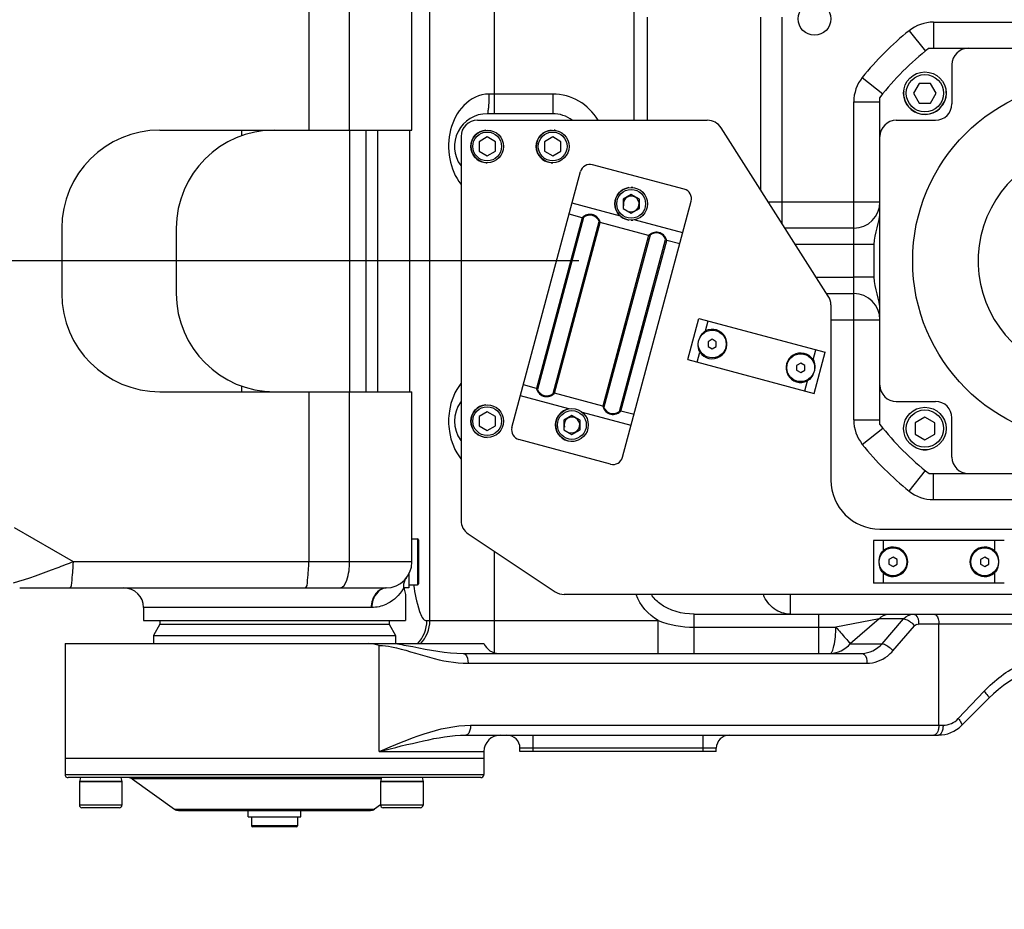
# Model space of a CAD drawing. Header units: millimetres. Extents: x 0 to 11890, y 0 to 8410.
# Tile 118 of 190: x 7466 to 7767, y 2105 to 2377. Entities that reach past the tile are written whole.
import ezdxf

# ---------------------------------------------------------------- set-up
doc = ezdxf.new("R2010")
doc.units = ezdxf.units.MM
doc.header["$LTSCALE"] = 653.95
doc.linetypes.add('CENTER', pattern=[0.6, 0.375, -0.075, 0.075, -0.075])
doc.layers.get('0').update_dxf_attribs({"linetype": 'CONTINUOUS'})
for name, color, linetype in [('304103000077_DXF_AXIS', 7, 'CONTINUOUS'), ('304103000077DXF_CONTINUOUS_LINE', 7, 'CONTINUOUS'), ('304103000081DXF_CONTINUOUS_LINE', 7, 'CONTINUOUS'), ('304104000544DXF_CONTINUOUS_LINE', 7, 'CONTINUOUS'), ('304104000545DXF_CONTINUOUS_LINE', 7, 'CONTINUOUS'), ('304105000021DXF_CONTINUOUS_LINE', 7, 'CONTINUOUS'), ('304105000029DXF_CONTINUOUS_LINE', 7, 'CONTINUOUS'), ('304105000322DXF_CONTINUOUS_LINE', 7, 'CONTINUOUS'), ('304304000102DXF_CONTINUOUS_LINE', 7, 'CONTINUOUS'), ('501023000078DXF_CONTINUOUS_LINE', 7, 'CONTINUOUS'), ('501023000084DXF_CONTINUOUS_LINE', 7, 'CONTINUOUS'), ('501023000091DXF_CONTINUOUS_LINE', 7, 'CONTINUOUS'), ('501023000209DXF_CONTINUOUS_LINE', 7, 'CONTINUOUS'), ('501025000002DXF_CONTINUOUS_LINE', 7, 'CONTINUOUS'), ('604006000004DXF_CONTINUOUS_LINE', 7, 'CONTINUOUS'), ('604006000006DXF_CONTINUOUS_LINE', 7, 'CONTINUOUS'), ('604007000001DXF_CONTINUOUS_LINE', 7, 'CONTINUOUS'), ('626001000001DXF_CONTINUOUS_LINE', 7, 'CONTINUOUS'), ('R180-1-YUNDONGFANWDXF_DIMENSION', 7, 'CONTINUOUS')]:
    doc.layers.add(name, color=color, linetype=linetype)
doc.styles.get("Standard").update_dxf_attribs({"font": 'txt', "width": 0.7})
doc.dimstyles.new('DIMSTYLE_1', dxfattribs={"dimtxt": 100, "dimasz": 60, "dimexe": 5, "dimexo": 0.2, "dimgap": 2.5, "dimtad": 1, "dimdsep": 46, "dimtxsty": 'Standard', "dimblk": '_FILLED', "dimblk1": '_FILLED', "dimblk2": '_FILLED', "dimcen": 0.09, "dimclrt": 5, "dimazin": 2, "dimtp": 0.01, "dimtm": 0.01, "dimtfac": 1, "dimtofl": 0, "dimtmove": 0, "dimatfit": 3, "dimldrblk": '_FILLED', "dimfxl": 0, "dimtolj": 1, "dimarcsym": 0})
doc.dimstyles.new('DIMSTYLE_3', dxfattribs={"dimtxt": 100, "dimasz": 60, "dimexe": 5, "dimexo": 0.2, "dimtad": 1, "dimdsep": 46, "dimtxsty": 'Standard', "dimblk": '_FILLED', "dimblk1": '_FILLED', "dimblk2": '_FILLED', "dimcen": 0.09, "dimclrt": 5, "dimazin": 2, "dimtp": 0.01, "dimtm": 0.01, "dimtfac": 1, "dimtofl": 0, "dimtmove": 0, "dimatfit": 3, "dimldrblk": '_FILLED', "dimfxl": 0, "dimtolj": 1, "dimarcsym": 0})

# ---------------------------------------------------------------- blocks, each defined once
blk = doc.blocks.new('_FILLED')
at = {"color": 0, "linetype": 'ByBlock'}
blk.add_solid([(0, 0), (-1, 0.1667), (-1, -0.1667)], dxfattribs=at)
blk = doc.blocks.new('*D10')
at = {"layer": 'R180-1-YUNDONGFANWDXF_DIMENSION', "color": 2, "linetype": 'Continuous'}
for p, q in [((5880.19, 2302.8), (9517.25, 3075.58)), ((8968.84, 2959.06), (5880.19, 2302.8)), ((8968.84, 2959.06), (8968.84, 2959.06))]:
    blk.add_line(p, q, dxfattribs=at)
at = {"layer": 'R180-1-YUNDONGFANWDXF_DIMENSION', "color": 2, "linetype": 'Continuous', "xscale": 60, "yscale": 60, "zscale": 60, "rotation": 191.9960419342}
blk.add_blockref('_FILLED', (8968.84, 2959.06), dxfattribs=at)
blk = doc.blocks.new('*D11')
at = {"layer": 'R180-1-YUNDONGFANWDXF_DIMENSION', "color": 2, "linetype": 'Continuous'}
for p, q in [((7289.61, 2750.8), (7289.61, 1625.18)), ((8189.61, 2750.8), (8189.61, 1625.18)), ((7289.61, 1675.18), (7739.61, 1675.18)), ((8189.61, 1675.18), (7739.61, 1675.18))]:
    blk.add_line(p, q, dxfattribs=at)
at = {"layer": 'R180-1-YUNDONGFANWDXF_DIMENSION', "color": 2, "linetype": 'Continuous', "xscale": 60, "yscale": 60, "zscale": 60, "rotation": 180}
blk.add_blockref('_FILLED', (7289.61, 1675.18), dxfattribs=at)
at = {"layer": 'R180-1-YUNDONGFANWDXF_DIMENSION', "color": 2, "linetype": 'Continuous', "xscale": 60, "yscale": 60, "zscale": 60}
blk.add_blockref('_FILLED', (8189.61, 1675.18), dxfattribs=at)
blk = doc.blocks.new('*D12')
at = {"layer": 'R180-1-YUNDONGFANWDXF_DIMENSION', "color": 2, "linetype": 'Continuous'}
for p, q in [((7058.28, 2975.8), (7058.28, 1402.59)), ((8408.28, 2975.8), (8408.28, 1402.59)), ((7058.28, 1452.59), (7733.28, 1452.59)), ((8408.28, 1452.59), (7733.28, 1452.59))]:
    blk.add_line(p, q, dxfattribs=at)
at = {"layer": 'R180-1-YUNDONGFANWDXF_DIMENSION', "color": 2, "linetype": 'Continuous', "xscale": 60, "yscale": 60, "zscale": 60, "rotation": 180}
blk.add_blockref('_FILLED', (7058.28, 1452.59), dxfattribs=at)
at = {"layer": 'R180-1-YUNDONGFANWDXF_DIMENSION', "color": 2, "linetype": 'Continuous', "xscale": 60, "yscale": 60, "zscale": 60}
blk.add_blockref('_FILLED', (8408.28, 1452.59), dxfattribs=at)

msp = doc.modelspace()

# ---------------------------------------------------------------- linework, layer by layer
at = {"layer": '304103000077_DXF_AXIS', "color": 7, "linetype": 'CENTER'}
msp.add_line((7637.193, 2302.802), (5599.827, 2302.802), dxfattribs=at)
at = {"layer": '304103000077DXF_CONTINUOUS_LINE', "color": 9, "linetype": 'Continuous'}
for p, q in [((7554.714, 2394.802), (7554.714, 2342.802)), ((7567.102, 2342.802), (7567.102, 2394.802)), ((7534.245, 2341.105), (7534.244, 2342.802)), ((7534.245, 2262.802), (7534.245, 2264.5)), ((7554.714, 2262.802), (7554.714, 2210.802)), ((7567.102, 2210.802), (7567.102, 2262.802)), ((7482.734, 2210.802), (7464.703, 2221.197)), ((7586.193, 2210.802), (7482.734, 2210.802)), ((7573.757, 2196.802), (7504.193, 2196.802)), ((7573.949, 2196.804), (7573.757, 2196.802))]:
    msp.add_line(p, q, dxfattribs=at)
at = {"layer": '304103000077DXF_CONTINUOUS_LINE', "color": 7, "linetype": 'Continuous'}
for p, q in [((7586.193, 2342.802), (7586.193, 2394.802)), ((7509.193, 2342.802), (7586.193, 2342.802)), ((7479.193, 2312.802), (7479.193, 2292.802)), ((7514.193, 2312.802), (7514.193, 2292.802)), ((7509.193, 2262.802), (7586.193, 2262.802)), ((7586.193, 2210.802), (7586.193, 2262.802)), ((7466.336, 2202.802), (7578.193, 2202.802)), ((7578.287, 2202.803), (7578.191, 2202.802)), ((7578.318, 2202.803), (7578.287, 2202.803)), ((7584.193, 2200.802), (7584.193, 2192.802)), ((7504.193, 2196.802), (7504.193, 2192.802)), ((7504.199, 2192.802), (7584.187, 2192.802))]:
    msp.add_line(p, q, dxfattribs=at)
for centre, radius, start, end in [((7509.193, 2312.802), 30, 90, 180), ((7544.193, 2312.802), 30, 90, 180), ((7509.193, 2292.802), 30, 180, 270), ((7544.193, 2292.802), 30, 180, 270), ((7578.193, 2210.802), 8, 270.67506, 360), ((7588.014, 2203.365), 4.32, 142.88911, 153.36404), ((7498.193, 2196.802), 6, 0, 90), ((7627.045, 2211.557), 44.181, 191.44401, 191.92376), ((7628.294, 2211.837), 45.461, 191.9436, 194.04764)]:
    msp.add_arc(centre, radius, start, end, dxfattribs=at)
at = {"layer": '304103000077DXF_CONTINUOUS_LINE', "color": 9, "linetype": 'Continuous'}
msp.add_arc((7571.749, 2210.078), 14.034, 323.20689, 328.71967, dxfattribs=at)
for points, knots in [([(7482.734, 2210.803), (7481.038, 2210.143), (7474.945, 2207.841), (7468.834, 2205.54), (7464.315, 2204.258)], [0, 0, 0, 0, 0.279167, 1, 1, 1, 1]), ([(7481.455, 2202.802), (7482.292, 2202.802), (7482.351, 2206.956), (7482.733, 2208.913), (7482.733, 2210.802)], [0, 0, 0, 0, 0.3069992, 1, 1, 1, 1]), ([(7553.378, 2202.802), (7554.22, 2202.802), (7554.35, 2206.936), (7554.714, 2208.912), (7554.714, 2210.802)], [0, 0, 0, 0, 0.3082198, 1, 1, 1, 1]), ([(7564.193, 2202.802), (7565.232, 2202.802), (7566.951, 2206.273), (7567.102, 2208.896), (7567.102, 2210.802)], [0, 0, 0, 0, 0.3527661, 1, 1, 1, 1]), ([(7578.191, 2202.802), (7576.35, 2202.802), (7574.025, 2200.13), (7573.757, 2197.575), (7573.757, 2196.802)], [0, 0, 0, 0, 0.704438, 1, 1, 1, 1]), ([(7578.318, 2202.803), (7576.485, 2202.775), (7574.194, 2200.116), (7573.944, 2197.57), (7573.949, 2196.804)], [0, 0, 0, 0, 0.7052233, 1, 1, 1, 1])]:
    msp.add_open_spline(points, degree=3, knots=knots, dxfattribs=at)
at = {"layer": '304103000077DXF_CONTINUOUS_LINE', "color": 7, "linetype": 'Continuous'}
msp.add_open_spline([(7583.742, 2202.793), (7583.574, 2203.623), (7583.772, 2204.544), (7584.153, 2205.301)], degree=3, dxfattribs=at)
at = {"layer": '304103000077DXF_CONTINUOUS_LINE', "color": 9, "linetype": 'Continuous'}
for points in [[(7582.987, 2201.673), (7581.754, 2200.026), (7580.081, 2198.617), (7578.206, 2197.77)], [(7578.206, 2197.77), (7576.88, 2197.172), (7575.404, 2196.83), (7573.949, 2196.804)]]:
    msp.add_open_spline(points, degree=3, dxfattribs=at)
at = {"layer": '304103000081DXF_CONTINUOUS_LINE', "color": 9, "linetype": 'Continuous'}
for p, q in [((7611.373, 2347.802), (7611.373, 2425.617)), ((7591.676, 2192.802), (7591.676, 2416.002)), ((7654.079, 2345.802), (7654.079, 2392.302)), ((7658.174, 2345.802), (7658.174, 2377.302)), ((7692.804, 2324.413), (7692.804, 2377.302)), ((7699.357, 2314.115), (7699.357, 2377.302)), ((7745.582, 2375.802), (7842.803, 2375.802)), ((7745.582, 2375.802), (7745.582, 2367.802)), ((7738.104, 2373.187), (7743.089, 2366.931)), ((7723.808, 2358.892), (7730.065, 2353.906)), ((7629.193, 2353.802), (7609.696, 2353.802)), ((7629.193, 2353.802), (7629.193, 2347.802)), ((7721.193, 2351.413), (7729.193, 2351.413)), ((7721.193, 2254.192), (7721.193, 2351.413)), ((7572.061, 2342.802), (7572.061, 2262.802)), ((7575.62, 2342.802), (7575.62, 2262.802)), ((7585.468, 2342.802), (7585.468, 2262.802)), ((7729.193, 2320.802), (7695.102, 2320.802)), ((7721.193, 2307.802), (7703.375, 2307.802)), ((7727.438, 2307.8), (7721.193, 2307.801)), ((7709.738, 2297.802), (7721.193, 2297.802)), ((7727.438, 2297.805), (7721.193, 2297.804)), ((7714.193, 2284.802), (7729.193, 2284.802)), ((7721.193, 2254.192), (7729.193, 2254.192)), ((7723.808, 2246.713), (7730.065, 2251.699)), ((7738.104, 2232.418), (7743.089, 2238.674)), ((7745.582, 2229.802), (7745.582, 2237.802)), ((7745.582, 2229.802), (7780.393, 2229.802)), ((7611.373, 2183.007), (7611.372, 2214.016)), ((7701.799, 2200.802), (7701.799, 2194.802)), ((7672.39, 2182.802), (7672.39, 2194.802)), ((7710.555, 2182.802), (7710.555, 2194.802)), ((7728.926, 2193.338), (7715.751, 2190.802)), ((7728.926, 2193.338), (7720.143, 2185.731)), ((7736.425, 2193.338), (7728.926, 2193.338)), ((7729.837, 2185.731), (7736.425, 2193.338)), ((7590.758, 2192.802), (7611.373, 2192.802)), ((7611.373, 2192.802), (7661.403, 2192.802)), ((7661.403, 2182.802), (7661.403, 2192.802)), ((7672.39, 2190.802), (7710.555, 2190.802)), ((7710.555, 2190.802), (7715.751, 2190.802)), ((7733.174, 2183.61), (7739.762, 2191.217)), ((7740.986, 2191.802), (7794.193, 2191.802)), ((7747.193, 2160.802), (7747.193, 2191.802)), ((7576.193, 2152.802), (7576.193, 2185.252)), ((7720.143, 2185.731), (7729.837, 2185.731)), ((7603.339, 2179.802), (7725.213, 2179.802)), ((7753.143, 2162.853), (7761.026, 2171.208)), ((7604.121, 2160.802), (7748.474, 2160.802)), ((7623.193, 2152.802), (7623.193, 2157.802)), ((7675.193, 2152.802), (7675.193, 2157.802)), ((7576.193, 2152.802), (7608.193, 2152.802)), ((7679.193, 2153.802), (7619.193, 2153.802))]:
    msp.add_line(p, q, dxfattribs=at)
at = {"layer": '304103000081DXF_CONTINUOUS_LINE', "color": 7, "linetype": 'Continuous'}
for p, q in [((7629.193, 2347.802), (7609.193, 2347.802)), ((7567.061, 2342.802), (7567.061, 2262.802)), ((7721.193, 2312.802), (7700.193, 2312.802)), ((7727.438, 2297.805), (7727.438, 2307.8)), ((7712.92, 2292.802), (7721.193, 2292.802)), ((7672.39, 2194.802), (7794.193, 2194.802)), ((7480.193, 2185.802), (7608.192, 2185.802)), ((7480.193, 2185.802), (7480.193, 2150.802)), ((7601.839, 2182.802), (7723.713, 2182.802)), ((7754.122, 2160.731), (7762.477, 2169.086)), ((7602.621, 2157.802), (7747.051, 2157.802)), ((7608.193, 2152.802), (7608.193, 2150.802)), ((7619.193, 2152.802), (7619.193, 2153.802)), ((7679.193, 2152.802), (7619.193, 2152.802)), ((7679.193, 2152.802), (7679.193, 2153.802)), ((7480.193, 2150.802), (7608.193, 2150.802))]:
    msp.add_line(p, q, dxfattribs=at)
msp.add_circle((7709.193, 2376.802), 5, dxfattribs=at)
at = {"layer": '304103000081DXF_CONTINUOUS_LINE', "color": 9, "linetype": 'Continuous'}
for centre, radius, start, end in [((7745.582, 2363.802), 12, 90, 128.55123), ((7794.193, 2302.802), 90, 128.55123, 141.44877), ((7733.193, 2351.413), 12, 141.44877, 180), ((7629.193, 2337.802), 16, 30.00285, 90), ((7733.193, 2254.192), 12, 180, 218.55123), ((7794.193, 2302.802), 90, 218.55123, 231.44877), ((7745.582, 2241.802), 12, 231.44877, 270)]:
    msp.add_arc(centre, radius, start, end, dxfattribs=at)
at = {"layer": '304103000081DXF_CONTINUOUS_LINE', "color": 7, "linetype": 'Continuous'}
for centre, radius, start, end in [((7609.193, 2337.802), 10, 90, 215.88038), ((7629.193, 2337.802), 10, 53.27733, 90), ((7721.193, 2320.802), 8, 270, 360), ((7721.193, 2284.802), 8, 0, 90), ((7609.193, 2253.802), 10, 144.06166, 215.93669), ((7612.775, 2187.802), 5, 203.57818, 270), ((7790.761, 2140.802), 40, 90, 135.00095), ((7747.051, 2167.802), 10, 270, 315), ((7613.193, 2152.802), 5, 90, 180), ((7615.193, 2153.802), 4, 0, 90), ((7683.193, 2153.802), 4, 90, 180)]:
    msp.add_arc(centre, radius, start, end, dxfattribs=at)
at = {"layer": '304103000081DXF_CONTINUOUS_LINE', "color": 9, "linetype": 'Continuous'}
for points, knots in [([(7609.696, 2353.802), (7606.882, 2353.803), (7601.23, 2350.896), (7597.398, 2342.862), (7597.079, 2334.062), (7599.404, 2328.466), (7601.177, 2326.255)], [0, 0, 0, 0, 0.2466207, 0.4931437, 0.7515953, 1, 1, 1, 1]), ([(7609.696, 2353.802), (7609.696, 2353.037), (7609.663, 2351.658), (7609.608, 2349.678), (7609.4, 2348.692), (7609.358, 2347.802), (7609.193, 2347.802)], [0, 0, 0, 0, 0.3794181, 0.7015325, 0.9181104, 1, 1, 1, 1]), ([(7601.155, 2265.324), (7599.268, 2262.962), (7597.694, 2258.928), (7597.388, 2254.861), (7597.388, 2253.802)], [0, 0, 0, 0, 0.7407123, 1, 1, 1, 1]), ([(7597.388, 2253.802), (7597.388, 2252.743), (7597.695, 2248.671), (7599.273, 2244.633), (7601.164, 2242.27)], [0, 0, 0, 0, 0.259308, 1, 1, 1, 1]), ([(7586.678, 2203.709), (7587.074, 2200.984), (7587.64, 2197.722), (7589.547, 2192.803), (7590.758, 2192.802)], [0, 0, 0, 0, 0.6946976, 1, 1, 1, 1]), ([(7672.39, 2194.802), (7668.739, 2194.802), (7663.524, 2196.121), (7660.044, 2199.713), (7659.384, 2200.766)], [0, 0, 0, 0, 0.7459696, 1, 1, 1, 1]), ([(7701.799, 2194.802), (7700.078, 2194.803), (7696.458, 2196.025), (7694.242, 2199.072), (7693.568, 2200.769)], [0, 0, 0, 0, 0.4852398, 1, 1, 1, 1]), ([(7736.425, 2193.338), (7736.668, 2193.338), (7737.976, 2192.942), (7739.047, 2192.042), (7739.762, 2191.217)], [0, 0, 0, 0, 0.1826826, 1, 1, 1, 1]), ([(7739.486, 2194.802), (7739.692, 2194.802), (7740.833, 2194.224), (7740.986, 2192.776), (7740.986, 2191.802)], [0, 0, 0, 0, 0.1745141, 1, 1, 1, 1]), ([(7745.693, 2194.802), (7745.899, 2194.802), (7747.04, 2194.224), (7747.193, 2192.776), (7747.193, 2191.802)], [0, 0, 0, 0, 0.1745141, 1, 1, 1, 1]), ([(7714.019, 2182.802), (7714.296, 2182.802), (7714.849, 2183.729), (7715.425, 2186.25), (7715.751, 2188.876), (7715.751, 2190.802)], [0, 0, 0, 0, 0.0992605, 0.3089975, 1, 1, 1, 1]), ([(7715.751, 2190.802), (7716.226, 2190.254), (7717.697, 2188.57), (7719.154, 2186.873), (7720.143, 2185.731)], [0, 0, 0, 0, 0.3244269, 1, 1, 1, 1]), ([(7579.992, 2184.826), (7583.915, 2184.028), (7591.419, 2181.303), (7599.368, 2179.802), (7603.339, 2179.802)], [0, 0, 0, 0, 0.5020319, 1, 1, 1, 1]), ([(7581.069, 2185.802), (7582.866, 2185.54), (7589.733, 2184.245), (7596.659, 2182.802), (7601.839, 2182.802)], [0, 0, 0, 0, 0.2595764, 1, 1, 1, 1]), ([(7729.837, 2185.731), (7730.081, 2185.731), (7731.389, 2185.335), (7732.46, 2184.435), (7733.174, 2183.61)], [0, 0, 0, 0, 0.1826826, 1, 1, 1, 1]), ([(7601.839, 2182.802), (7602.045, 2182.802), (7603.186, 2182.224), (7603.339, 2180.776), (7603.339, 2179.802)], [0, 0, 0, 0, 0.1745141, 1, 1, 1, 1]), ([(7723.713, 2182.802), (7723.919, 2182.802), (7725.06, 2182.224), (7725.213, 2180.776), (7725.213, 2179.802)], [0, 0, 0, 0, 0.1745141, 1, 1, 1, 1]), ([(7725.213, 2179.802), (7727.422, 2179.802), (7730.503, 2180.937), (7732.661, 2183.018), (7733.174, 2183.61)], [0, 0, 0, 0, 0.7382011, 1, 1, 1, 1]), ([(7761.026, 2171.208), (7761.443, 2170.769), (7761.804, 2170.239), (7762.661, 2169.271), (7762.477, 2169.087)], [0, 0, 0, 0, 0.699107, 1, 1, 1, 1]), ([(7604.121, 2160.802), (7604.121, 2160.418), (7604.046, 2159.351), (7603.392, 2157.802), (7602.621, 2157.802)], [0, 0, 0, 0, 0.3327926, 1, 1, 1, 1]), ([(7748.474, 2160.802), (7748.474, 2160.418), (7748.4, 2159.372), (7747.808, 2157.802), (7747.051, 2157.802)], [0, 0, 0, 0, 0.3367478, 1, 1, 1, 1]), ([(7753.143, 2162.853), (7753.492, 2162.445), (7753.923, 2161.906), (7754.309, 2160.918), (7754.122, 2160.731)], [0, 0, 0, 0, 0.6699924, 1, 1, 1, 1]), ([(7576.193, 2152.802), (7580.693, 2153.923), (7589.364, 2156.146), (7598.281, 2157.802), (7602.621, 2157.802)], [0, 0, 0, 0, 0.5166116, 1, 1, 1, 1]), ([(7747.079, 2159.654), (7747.025, 2159.397), (7746.832, 2158.666), (7746.225, 2157.802), (7745.693, 2157.802)], [0, 0, 0, 0, 0.3306709, 1, 1, 1, 1])]:
    msp.add_open_spline(points, degree=3, knots=knots, dxfattribs=at)
at = {"layer": '304103000081DXF_CONTINUOUS_LINE', "color": 7, "linetype": 'Continuous'}
for points in [[(7727.438, 2307.8), (7727.437, 2311.266), (7729.193, 2314.583), (7729.193, 2318.049)], [(7729.193, 2287.555), (7729.193, 2291.022), (7727.437, 2294.338), (7727.438, 2297.805)], [(7576.193, 2185.252), (7575.075, 2185.534), (7573.932, 2185.801), (7572.779, 2185.802)]]:
    msp.add_open_spline(points, degree=3, dxfattribs=at)
at = {"layer": '304103000081DXF_CONTINUOUS_LINE', "color": 9, "linetype": 'Continuous'}
for points in [[(7661.403, 2192.802), (7658.455, 2194.614), (7655.867, 2197.499), (7654.752, 2200.775)], [(7728.926, 2193.338), (7729.667, 2194.193), (7730.857, 2194.802), (7731.988, 2194.802)], [(7736.425, 2193.338), (7737.165, 2194.193), (7738.355, 2194.802), (7739.486, 2194.802)], [(7587.857, 2185.715), (7589.652, 2187.53), (7590.758, 2190.25), (7590.758, 2192.802)], [(7588.776, 2185.715), (7590.571, 2187.53), (7591.676, 2190.25), (7591.676, 2192.802)], [(7661.404, 2192.802), (7664.902, 2191.529), (7668.668, 2190.802), (7672.39, 2190.802)], [(7739.762, 2191.217), (7740.018, 2191.512), (7740.561, 2191.841), (7740.87, 2191.602)], [(7576.193, 2185.252), (7577.467, 2185.248), (7578.743, 2185.08), (7579.992, 2184.826)], [(7714.019, 2182.802), (7716.282, 2182.802), (7718.662, 2184.021), (7720.143, 2185.731)], [(7723.713, 2182.802), (7725.976, 2182.802), (7728.356, 2184.021), (7729.837, 2185.731)], [(7761.026, 2171.208), (7764.22, 2174.593), (7768.044, 2177.481), (7772.194, 2179.587)], [(7576.193, 2152.802), (7585.127, 2156.538), (7594.437, 2160.803), (7604.121, 2160.802)], [(7747.193, 2160.802), (7747.193, 2160.418), (7747.156, 2160.031), (7747.079, 2159.654)], [(7748.474, 2160.802), (7750.174, 2160.802), (7751.977, 2161.616), (7753.143, 2162.853)]]:
    msp.add_open_spline(points, degree=3, dxfattribs=at)
at = {"layer": '304104000544DXF_CONTINUOUS_LINE', "color": 7, "linetype": 'Continuous'}
for p, q in [((7509.193, 2191.766), (7507.193, 2188.302)), ((7509.193, 2192.802), (7509.193, 2191.766)), ((7509.193, 2191.766), (7579.193, 2191.766)), ((7579.193, 2192.802), (7579.193, 2191.766)), ((7579.193, 2191.766), (7581.193, 2188.302)), ((7507.193, 2188.302), (7581.193, 2188.302)), ((7507.193, 2188.302), (7507.193, 2185.802)), ((7581.193, 2188.302), (7581.193, 2185.802))]:
    msp.add_line(p, q, dxfattribs=at)
at = {"layer": '304104000545DXF_CONTINUOUS_LINE', "color": 7, "linetype": 'Continuous'}
for p, q in [((7480.193, 2150.802), (7608.193, 2150.802)), ((7480.193, 2150.802), (7480.193, 2145.802)), ((7608.193, 2150.802), (7608.193, 2145.802)), ((7607.193, 2144.802), (7481.193, 2144.802)), ((7500.714, 2144.43), (7513.671, 2135.175)), ((7576.584, 2136.51), (7574.714, 2135.175)), ((7514.834, 2134.802), (7573.551, 2134.802))]:
    msp.add_line(p, q, dxfattribs=at)
at = {"layer": '304104000545DXF_CONTINUOUS_LINE', "color": 9, "linetype": 'Continuous'}
for p, q in [((7480.193, 2145.802), (7608.193, 2145.802)), ((7576.798, 2144.43), (7500.714, 2144.43)), ((7513.671, 2135.175), (7574.714, 2135.175))]:
    msp.add_line(p, q, dxfattribs=at)
at = {"layer": '304104000545DXF_CONTINUOUS_LINE', "color": 7, "linetype": 'Continuous'}
for centre, radius, start, end in [((7481.193, 2145.802), 1, 180, 269.99999), ((7607.193, 2145.802), 1, 270.00001, 360), ((7499.552, 2142.802), 2, 54.46226, 89.99992), ((7514.834, 2136.802), 2, 234.46232, 270), ((7573.552, 2136.802), 2, 270, 305.53768)]:
    msp.add_arc(centre, radius, start, end, dxfattribs=at)
at = {"layer": '304105000021DXF_CONTINUOUS_LINE', "color": 7, "linetype": 'Continuous'}
for p, q in [((7670.464, 2272.656), (7673.828, 2285.213)), ((7673.828, 2285.213), (7712.465, 2274.86)), ((7709.101, 2262.303), (7712.465, 2274.86)), ((7670.464, 2272.656), (7709.101, 2262.303)), ((7767.193, 2217.302), (7727.193, 2217.302)), ((7727.193, 2217.302), (7727.193, 2204.302)), ((7767.193, 2204.302), (7727.193, 2204.302))]:
    msp.add_line(p, q, dxfattribs=at)
at = {"layer": '304105000021DXF_CONTINUOUS_LINE', "color": 9, "linetype": 'Continuous'}
for p, q in [((7675.912, 2281.397), (7676.726, 2284.436)), ((7673.361, 2271.879), (7674.176, 2274.918)), ((7708.753, 2272.598), (7709.568, 2275.636)), ((7706.203, 2263.079), (7707.017, 2266.118)), ((7730.193, 2217.302), (7730.193, 2214.156)), ((7764.193, 2217.302), (7764.193, 2214.156)), ((7730.193, 2207.448), (7730.193, 2204.302)), ((7764.193, 2207.448), (7764.193, 2204.302))]:
    msp.add_line(p, q, dxfattribs=at)
at = {"layer": '304105000021DXF_CONTINUOUS_LINE', "color": 7, "linetype": 'Continuous'}
for centre, start, end in [((7677.942, 2277.381), 213.18969, 116.81031), ((7704.987, 2270.134), 33.18969, 296.81031), ((7733.193, 2210.802), 228.18969, 131.81031), ((7761.193, 2210.802), 48.18969, 311.81031)]:
    msp.add_arc(centre, 4.5, start, end, dxfattribs=at)
for points, knots in [([(7674.007, 2278.973), (7674.273, 2279.707), (7674.823, 2280.66), (7675.678, 2281.279), (7675.912, 2281.397)], [0, 0, 0, 0, 0.7481974, 1, 1, 1, 1]), ([(7674.176, 2274.918), (7674.029, 2275.141), (7673.594, 2276.123), (7673.602, 2277.244), (7673.748, 2278.024)], [0, 0, 0, 0, 0.2518003, 1, 1, 1, 1]), ([(7708.753, 2272.598), (7708.9, 2272.374), (7709.335, 2271.392), (7709.327, 2270.272), (7709.181, 2269.492)], [0, 0, 0, 0, 0.2517994, 1, 1, 1, 1]), ([(7708.922, 2268.542), (7708.656, 2267.809), (7708.106, 2266.856), (7707.251, 2266.236), (7707.017, 2266.118)], [0, 0, 0, 0, 0.748197, 1, 1, 1, 1]), ([(7728.978, 2211.296), (7729.042, 2212.08), (7729.326, 2213.153), (7729.995, 2213.98), (7730.193, 2214.156)], [0, 0, 0, 0, 0.7481985, 1, 1, 1, 1]), ([(7764.193, 2214.156), (7764.39, 2213.98), (7765.06, 2213.153), (7765.344, 2212.08), (7765.407, 2211.296)], [0, 0, 0, 0, 0.251802, 1, 1, 1, 1]), ([(7730.193, 2207.448), (7729.995, 2207.625), (7729.326, 2208.452), (7729.042, 2209.525), (7728.978, 2210.309)], [0, 0, 0, 0, 0.2518011, 1, 1, 1, 1]), ([(7765.407, 2210.309), (7765.344, 2209.525), (7765.06, 2208.452), (7764.39, 2207.625), (7764.193, 2207.448)], [0, 0, 0, 0, 0.748199, 1, 1, 1, 1])]:
    msp.add_open_spline(points, degree=3, knots=knots, dxfattribs=at)
at = {"layer": '304105000029DXF_CONTINUOUS_LINE', "color": 7, "linetype": 'Continuous'}
for p, q in [((7669.399, 2324.705), (7641.387, 2332.211)), ((7616.748, 2251.849), (7637.713, 2330.089)), ((7650.556, 2242.791), (7671.52, 2321.031)), ((7638.206, 2315.981), (7634.219, 2317.049)), ((7658.49, 2310.546), (7643.754, 2314.494)), ((7668.026, 2307.991), (7664.039, 2309.059)), ((7624.229, 2263.821), (7620.242, 2264.889)), ((7644.514, 2258.386), (7629.778, 2262.334)), ((7654.05, 2255.831), (7650.063, 2256.899)), ((7646.881, 2240.669), (7618.87, 2248.175))]:
    msp.add_line(p, q, dxfattribs=at)
at = {"layer": '304105000029DXF_CONTINUOUS_LINE', "color": 9, "linetype": 'Continuous'}
for p, q in [((7649.928, 2316.463), (7635.124, 2320.43)), ((7638.206, 2315.981), (7624.229, 2263.821)), ((7638.657, 2316.082), (7624.57, 2263.508)), ((7629.326, 2262.233), (7643.414, 2314.807)), ((7629.778, 2262.334), (7643.754, 2314.494)), ((7668.932, 2311.371), (7654.133, 2315.337)), ((7658.942, 2310.646), (7644.855, 2258.073)), ((7658.49, 2310.546), (7644.514, 2258.386)), ((7649.611, 2256.798), (7663.698, 2309.372)), ((7650.063, 2256.899), (7664.039, 2309.059)), ((7634.135, 2257.543), (7619.336, 2261.508)), ((7653.144, 2252.45), (7638.341, 2256.416))]:
    msp.add_line(p, q, dxfattribs=at)
at = {"layer": '304105000029DXF_CONTINUOUS_LINE', "color": 7, "linetype": 'Continuous'}
for centre, radius, start, end in [((7640.61, 2329.313), 3, 75, 165), ((7668.622, 2321.807), 3, 345, 75), ((7640.592, 2313.789), 3, 19.8499, 130.1501), ((7638.335, 2316.464), 0.5, 255, 310.1501), ((7643.884, 2314.977), 0.5, 199.8499, 255), ((7658.619, 2311.029), 0.5, 255, 310.1501), ((7660.876, 2308.353), 3, 19.8499, 130.1501), ((7664.168, 2309.542), 0.5, 199.8499, 255), ((7624.1, 2263.338), 0.5, 19.8499, 75), ((7627.392, 2264.526), 3, 199.8499, 310.1501), ((7629.649, 2261.851), 0.5, 75, 130.1501), ((7644.384, 2257.903), 0.5, 19.8499, 75), ((7647.676, 2259.091), 3, 199.8499, 310.1501), ((7649.933, 2256.416), 0.5, 75, 130.1501), ((7619.646, 2251.073), 3, 165, 255), ((7647.658, 2243.567), 3, 255, 345)]:
    msp.add_arc(centre, radius, start, end, dxfattribs=at)
at = {"layer": '304105000029DXF_CONTINUOUS_LINE', "color": 9, "linetype": 'Continuous'}
for centre, radius, start, end in [((7639.979, 2313.439), 3.92, 21.51028, 23.79865), ((7660.263, 2308.004), 3.92, 21.51028, 23.79865), ((7628.004, 2264.876), 3.919, 201.50971, 203.83283), ((7648.289, 2259.441), 3.919, 201.50971, 203.83283)]:
    msp.add_arc(centre, radius, start, end, dxfattribs=at)
for points, knots in [([(7643.565, 2315.021), (7643.38, 2315.44), (7642.797, 2316.315), (7641.337, 2317.126), (7639.713, 2317.005), (7638.84, 2316.511), (7638.508, 2316.247)], [0, 0, 0, 0, 0.2285934, 0.5103614, 0.788623, 1, 1, 1, 1]), ([(7638.508, 2316.247), (7638.463, 2316.211), (7638.391, 2316.148), (7638.279, 2316.061), (7638.256, 2316.014), (7638.198, 2315.985), (7638.206, 2315.981)], [0, 0, 0, 0, 0.434034, 0.7474211, 0.9367267, 1, 1, 1, 1]), ([(7643.754, 2314.494), (7643.763, 2314.493), (7643.727, 2314.548), (7643.731, 2314.6), (7643.677, 2314.731), (7643.647, 2314.822), (7643.626, 2314.876)], [0, 0, 0, 0, 0.0632733, 0.2525796, 0.5659671, 1, 1, 1, 1]), ([(7658.793, 2310.812), (7658.747, 2310.776), (7658.676, 2310.712), (7658.563, 2310.625), (7658.54, 2310.578), (7658.482, 2310.549), (7658.49, 2310.546)], [0, 0, 0, 0, 0.434034, 0.7474211, 0.9367267, 1, 1, 1, 1]), ([(7663.85, 2309.585), (7663.665, 2310.005), (7663.082, 2310.88), (7661.621, 2311.691), (7659.997, 2311.57), (7659.125, 2311.076), (7658.793, 2310.812)], [0, 0, 0, 0, 0.2285934, 0.5103614, 0.788623, 1, 1, 1, 1]), ([(7664.039, 2309.059), (7664.047, 2309.058), (7664.012, 2309.112), (7664.015, 2309.165), (7663.961, 2309.296), (7663.931, 2309.387), (7663.91, 2309.441)], [0, 0, 0, 0, 0.0632733, 0.2525796, 0.5659671, 1, 1, 1, 1]), ([(7624.229, 2263.821), (7624.221, 2263.822), (7624.256, 2263.767), (7624.253, 2263.715), (7624.307, 2263.584), (7624.337, 2263.493), (7624.358, 2263.439)], [0, 0, 0, 0, 0.063271, 0.252578, 0.5659672, 1, 1, 1, 1]), ([(7624.419, 2263.292), (7624.605, 2262.873), (7625.188, 2261.998), (7626.649, 2261.189), (7628.272, 2261.31), (7629.144, 2261.804), (7629.476, 2262.068)], [0, 0, 0, 0, 0.2287522, 0.5104989, 0.78869, 1, 1, 1, 1]), ([(7629.476, 2262.068), (7629.521, 2262.104), (7629.592, 2262.167), (7629.705, 2262.255), (7629.728, 2262.301), (7629.786, 2262.33), (7629.778, 2262.334)], [0, 0, 0, 0, 0.4340338, 0.7474227, 0.9367291, 1, 1, 1, 1]), ([(7644.514, 2258.386), (7644.505, 2258.386), (7644.541, 2258.332), (7644.538, 2258.28), (7644.591, 2258.148), (7644.621, 2258.058), (7644.643, 2258.004)], [0, 0, 0, 0, 0.063271, 0.252578, 0.5659672, 1, 1, 1, 1]), ([(7644.704, 2257.857), (7644.889, 2257.437), (7645.473, 2256.563), (7646.933, 2255.754), (7648.556, 2255.875), (7649.428, 2256.369), (7649.76, 2256.632)], [0, 0, 0, 0, 0.2287522, 0.5104989, 0.78869, 1, 1, 1, 1]), ([(7649.76, 2256.632), (7649.806, 2256.669), (7649.877, 2256.732), (7649.989, 2256.819), (7650.012, 2256.866), (7650.07, 2256.895), (7650.063, 2256.899)], [0, 0, 0, 0, 0.4340338, 0.7474227, 0.9367291, 1, 1, 1, 1])]:
    msp.add_open_spline(points, degree=3, knots=knots, dxfattribs=at)
at = {"layer": '304105000322DXF_CONTINUOUS_LINE', "color": 7, "linetype": 'Continuous'}
for p, q in [((7606.193, 2345.802), (7676.448, 2345.802)), ((7601.193, 2340.802), (7601.193, 2223.478)), ((7713.411, 2292.031), (7680.666, 2343.487)), ((7714.193, 2289.346), (7714.193, 2235.802)), ((7729.193, 2220.802), (7820.193, 2220.802)), ((7603.419, 2219.318), (7629.933, 2201.642)), ((7820.193, 2200.802), (7632.707, 2200.802))]:
    msp.add_line(p, q, dxfattribs=at)
for centre, radius, start, end in [((7606.193, 2340.802), 5, 90, 180), ((7676.448, 2340.802), 5, 32.47119, 90), ((7709.193, 2289.346), 5, 0, 32.47119), ((7729.193, 2235.802), 15, 180, 270), ((7606.193, 2223.478), 5, 180, 236.30993), ((7632.707, 2205.802), 5, 236.30993, 270)]:
    msp.add_arc(centre, radius, start, end, dxfattribs=at)
at = {"layer": '304304000102DXF_CONTINUOUS_LINE', "color": 7, "linetype": 'Continuous'}
for p, q in [((7744.203, 2367.802), (7844.183, 2367.802)), ((7751.193, 2362.802), (7751.193, 2350.802)), ((7729.193, 2252.812), (7729.193, 2352.792)), ((7734.193, 2345.802), (7746.193, 2345.802)), ((7734.193, 2259.802), (7746.193, 2259.802)), ((7751.193, 2242.802), (7751.193, 2254.802)), ((7744.203, 2237.802), (7844.183, 2237.802))]:
    msp.add_line(p, q, dxfattribs=at)
msp.add_circle((7794.193, 2302.802), 55, dxfattribs=at)
for centre, radius, start, end in [((7794.193, 2302.802), 82, 127.56305, 142.43695), ((7756.193, 2362.802), 5, 90, 180), ((7746.193, 2350.802), 5, 270, 360), ((7734.193, 2340.802), 5, 90, 180), ((7794.193, 2302.802), 35, 295.37693, 244.62307), ((7734.193, 2264.802), 5, 180, 270), ((7746.193, 2254.802), 5, 0, 90), ((7794.193, 2302.802), 82, 217.56305, 232.43695), ((7756.193, 2242.802), 5, 180, 270)]:
    msp.add_arc(centre, radius, start, end, dxfattribs=at)
at = {"layer": '501023000078DXF_CONTINUOUS_LINE', "color": 7, "linetype": 'Continuous'}
for p, q in [((7609.193, 2340.689), (7606.693, 2339.246)), ((7611.693, 2339.246), (7609.193, 2340.689)), ((7629.193, 2340.689), (7626.693, 2339.246)), ((7631.693, 2339.246), (7629.193, 2340.689)), ((7606.693, 2339.246), (7606.693, 2336.359)), ((7611.693, 2336.359), (7611.693, 2339.246)), ((7626.693, 2339.246), (7626.693, 2336.359)), ((7631.693, 2336.359), (7631.693, 2339.246)), ((7606.693, 2336.359), (7609.193, 2334.916)), ((7609.193, 2334.916), (7611.693, 2336.359)), ((7626.693, 2336.359), (7629.193, 2334.916)), ((7629.193, 2334.916), (7631.693, 2336.359)), ((7609.193, 2256.689), (7606.693, 2255.246)), ((7611.693, 2255.246), (7609.193, 2256.689)), ((7606.693, 2255.246), (7606.693, 2252.359)), ((7611.693, 2252.359), (7611.693, 2255.246)), ((7606.693, 2252.359), (7609.193, 2250.916)), ((7609.193, 2250.916), (7611.693, 2252.359))]:
    msp.add_line(p, q, dxfattribs=at)
for centre in [(7609.193, 2337.802), (7629.193, 2337.802), (7609.193, 2253.802)]:
    msp.add_circle(centre, 5, dxfattribs=at)
at = {"layer": '501023000078DXF_CONTINUOUS_LINE', "color": 9, "linetype": 'Continuous'}
for centre in [(7609.193, 2337.802), (7629.193, 2337.802), (7609.193, 2253.802)]:
    msp.add_circle(centre, 4.4, dxfattribs=at)
at = {"layer": '501023000084DXF_CONTINUOUS_LINE', "color": 7, "linetype": 'Continuous'}
for p, q in [((7497.567, 2143.602), (7484.567, 2143.602)), ((7484.567, 2143.602), (7484.567, 2136.402)), ((7497.567, 2143.602), (7497.567, 2136.402)), ((7589.584, 2143.602), (7576.584, 2143.602)), ((7576.584, 2143.602), (7576.584, 2136.402)), ((7589.584, 2143.602), (7589.584, 2136.402)), ((7496.767, 2135.602), (7485.367, 2135.602)), ((7588.784, 2135.602), (7577.384, 2135.602))]:
    msp.add_line(p, q, dxfattribs=at)
at = {"layer": '501023000084DXF_CONTINUOUS_LINE', "color": 9, "linetype": 'Continuous'}
for p, q in [((7497.567, 2136.402), (7484.567, 2136.402)), ((7589.584, 2136.402), (7576.584, 2136.402))]:
    msp.add_line(p, q, dxfattribs=at)
at = {"layer": '501023000084DXF_CONTINUOUS_LINE', "color": 7, "linetype": 'Continuous'}
for centre, start, end in [((7485.367, 2136.402), 180, 270.00001), ((7496.767, 2136.402), 269.99999, 360), ((7577.384, 2136.402), 180, 270), ((7588.784, 2136.402), 270, 360)]:
    msp.add_arc(centre, 0.8, start, end, dxfattribs=at)
at = {"layer": '501023000091DXF_CONTINUOUS_LINE', "color": 7, "linetype": 'Continuous'}
for p, q in [((7741.195, 2357.068), (7739.463, 2354.068)), ((7744.66, 2357.068), (7741.195, 2357.068)), ((7746.392, 2354.068), (7744.66, 2357.068)), ((7739.463, 2354.068), (7741.195, 2351.068)), ((7744.66, 2351.068), (7746.392, 2354.068)), ((7741.195, 2351.068), (7744.66, 2351.068)), ((7742.928, 2255.001), (7739.928, 2253.269)), ((7745.928, 2253.269), (7742.928, 2255.001)), ((7739.928, 2253.269), (7739.928, 2249.805)), ((7745.928, 2249.805), (7745.928, 2253.269)), ((7739.928, 2249.805), (7742.928, 2248.073)), ((7742.928, 2248.073), (7745.928, 2249.805))]:
    msp.add_line(p, q, dxfattribs=at)
for centre in [(7742.928, 2354.068), (7742.928, 2251.537)]:
    msp.add_circle(centre, 6.5, dxfattribs=at)
at = {"layer": '501023000091DXF_CONTINUOUS_LINE', "color": 9, "linetype": 'Continuous'}
for centre in [(7742.928, 2354.068), (7742.928, 2251.537)]:
    msp.add_circle(centre, 5.7, dxfattribs=at)
at = {"layer": '501023000209DXF_CONTINUOUS_LINE', "color": 7, "linetype": 'Continuous'}
for p, q in [((7653.193, 2323.134), (7650.693, 2321.691)), ((7655.693, 2321.691), (7653.193, 2323.134)), ((7650.693, 2321.691), (7650.693, 2318.804)), ((7655.693, 2318.804), (7655.693, 2321.691)), ((7650.693, 2318.804), (7653.193, 2317.361)), ((7653.193, 2317.361), (7655.693, 2318.804)), ((7635.075, 2255.519), (7632.575, 2254.076)), ((7632.575, 2254.076), (7632.575, 2251.189)), ((7637.575, 2254.076), (7635.075, 2255.519)), ((7637.575, 2251.189), (7637.575, 2254.076)), ((7632.575, 2251.189), (7635.075, 2249.746)), ((7635.075, 2249.746), (7637.575, 2251.189))]:
    msp.add_line(p, q, dxfattribs=at)
for centre in [(7653.193, 2320.247), (7635.075, 2252.632)]:
    msp.add_circle(centre, 5, dxfattribs=at)
at = {"layer": '501023000209DXF_CONTINUOUS_LINE', "color": 9, "linetype": 'Continuous'}
for centre in [(7653.193, 2320.247), (7635.075, 2252.632)]:
    msp.add_circle(centre, 4.4, dxfattribs=at)
at = {"layer": '501023000209DXF_CONTINUOUS_LINE', "color": 2, "linetype": 'Continuous'}
for centre in [(7653.193, 2320.247), (7635.075, 2252.632)]:
    msp.add_arc(centre, 2.4, 255, 195, dxfattribs=at)
at = {"layer": '501025000002DXF_CONTINUOUS_LINE', "color": 7, "linetype": 'Continuous'}
for p, q in [((7677.942, 2278.825), (7676.692, 2278.103)), ((7676.692, 2278.103), (7676.692, 2276.66)), ((7679.192, 2278.103), (7677.942, 2278.825)), ((7679.192, 2276.66), (7679.192, 2278.103)), ((7676.692, 2276.66), (7677.942, 2275.938)), ((7677.942, 2275.938), (7679.192, 2276.66)), ((7704.987, 2271.578), (7703.737, 2270.856)), ((7706.237, 2270.856), (7704.987, 2271.578)), ((7703.737, 2270.856), (7703.737, 2269.413)), ((7703.737, 2269.413), (7704.987, 2268.691)), ((7704.987, 2268.691), (7706.237, 2269.413)), ((7706.237, 2269.413), (7706.237, 2270.856)), ((7733.193, 2212.246), (7731.943, 2211.524)), ((7731.943, 2211.524), (7731.943, 2210.081)), ((7734.443, 2211.524), (7733.193, 2212.246)), ((7734.443, 2210.081), (7734.443, 2211.524)), ((7761.193, 2212.246), (7759.943, 2211.524)), ((7759.943, 2211.524), (7759.943, 2210.081)), ((7762.443, 2211.524), (7761.193, 2212.246)), ((7762.443, 2210.081), (7762.443, 2211.524)), ((7731.943, 2210.081), (7733.193, 2209.359)), ((7733.193, 2209.359), (7734.443, 2210.081)), ((7759.943, 2210.081), (7761.193, 2209.359)), ((7761.193, 2209.359), (7762.443, 2210.081))]:
    msp.add_line(p, q, dxfattribs=at)
for centre in [(7677.942, 2277.381), (7704.987, 2270.134), (7733.193, 2210.802), (7761.193, 2210.802)]:
    msp.add_circle(centre, 4.25, dxfattribs=at)
at = {"layer": '604006000004DXF_CONTINUOUS_LINE', "color": 7, "linetype": 'Continuous'}
for p, q in [((7484.883, 2144.802), (7484.567, 2143.645)), ((7484.567, 2143.645), (7497.567, 2143.645)), ((7484.567, 2143.645), (7484.722, 2143.602)), ((7497.25, 2144.802), (7497.567, 2143.645)), ((7497.567, 2143.645), (7497.411, 2143.602)), ((7576.9, 2144.802), (7576.584, 2143.645)), ((7576.584, 2143.645), (7589.584, 2143.645)), ((7576.584, 2143.645), (7576.739, 2143.602)), ((7589.267, 2144.802), (7589.584, 2143.645)), ((7589.584, 2143.645), (7589.428, 2143.602))]:
    msp.add_line(p, q, dxfattribs=at)
for centre, start, end in [((7742.928, 2354.068), 174.66386, 185.34363), ((7742.928, 2354.068), 188.88391, 354.66386), ((7742.928, 2354.068), 0, 5.34363), ((7742.928, 2251.537), 261.11609, 278.88391)]:
    msp.add_arc(centre, 6.5, start, end, dxfattribs=at)
at = {"layer": '604006000006DXF_CONTINUOUS_LINE', "color": 7, "linetype": 'Continuous'}
for centre, start, end in [((7609.193, 2337.802), 95.34143, 261.77039), ((7629.193, 2337.802), 95.34143, 261.77039), ((7629.193, 2337.802), 81.77039, 84.6635), ((7609.193, 2337.802), 264.6635, 270), ((7629.193, 2337.802), 264.6635, 270), ((7653.193, 2320.247), 98.22961, 261.77039), ((7653.193, 2320.247), 84.66165, 90), ((7653.193, 2320.247), 270, 275.34295), ((7609.193, 2253.802), 95.34143, 270), ((7635.075, 2252.632), 98.22961, 278.22961)]:
    msp.add_arc(centre, 5, start, end, dxfattribs=at)
at = {"layer": '604007000001DXF_CONTINUOUS_LINE', "color": 7, "linetype": 'Continuous'}
for p, q in [((7585.193, 2207.156), (7585.193, 2202.802)), ((7585.193, 2202.802), (7583.742, 2202.802)), ((7536.193, 2132.802), (7536.193, 2134.802)), ((7552.193, 2132.802), (7552.193, 2134.802)), ((7536.193, 2132.802), (7552.193, 2132.802))]:
    msp.add_line(p, q, dxfattribs=at)
at = {"layer": '626001000001DXF_CONTINUOUS_LINE', "color": 7, "linetype": 'Continuous'}
for p, q in [((7586.193, 2217.802), (7587.893, 2217.802)), ((7588.193, 2217.502), (7588.193, 2204.102)), ((7585.193, 2203.802), (7587.893, 2203.802)), ((7537.193, 2132.802), (7537.193, 2130.102)), ((7551.193, 2132.802), (7551.193, 2130.102)), ((7550.893, 2129.802), (7537.493, 2129.802))]:
    msp.add_line(p, q, dxfattribs=at)
at = {"layer": '626001000001DXF_CONTINUOUS_LINE', "color": 9, "linetype": 'Continuous'}
for p, q in [((7587.893, 2217.802), (7587.893, 2203.802)), ((7551.193, 2130.102), (7537.193, 2130.102))]:
    msp.add_line(p, q, dxfattribs=at)
at = {"layer": '626001000001DXF_CONTINUOUS_LINE', "color": 7, "linetype": 'Continuous'}
for centre, start, end in [((7587.893, 2217.502), 0, 90), ((7587.893, 2204.102), 270, 360), ((7537.493, 2130.102), 180, 270), ((7550.893, 2130.102), 270, 360)]:
    msp.add_arc(centre, 0.3, start, end, dxfattribs=at)

# ---------------------------------------------------------------- dimensions: what is measured, and where the dimension line sits
at = {"layer": 'R180-1-YUNDONGFANWDXF_DIMENSION', "color": 2, "linetype": 'Continuous'}
dim = msp.add_radius_dim(center=(5880.193, 2302.802), mpoint=(8968.843, 2959.063), text='R<>', dimstyle='DIMSTYLE_3', override={"dimpost": '<>'}, dxfattribs=at)
dim.commit()
dim.dimension.update_dxf_attribs({"geometry": '*D10', "text_midpoint": (9032.749, 2998.199), "dimtype": 164})
dim = msp.add_linear_dim(base=(7058.283, 1452.585), p1=(8408.283, 2976.002), p2=(7058.283, 2976.002), angle=180, dimstyle='DIMSTYLE_1', dxfattribs=at)
dim.commit()
dim.dimension.update_dxf_attribs({"geometry": '*D12', "text_midpoint": (7593.283, 1452.585), "dimtype": 160})
dim = msp.add_linear_dim(base=(8189.613, 1675.176), p1=(7289.613, 2751.002), p2=(8189.613, 2751.002), dimstyle='DIMSTYLE_1', dxfattribs=at)
dim.commit()
dim.dimension.update_dxf_attribs({"geometry": '*D11', "text_midpoint": (7634.613, 1675.176), "dimtype": 160})

doc.saveas('drawing.dxf')
